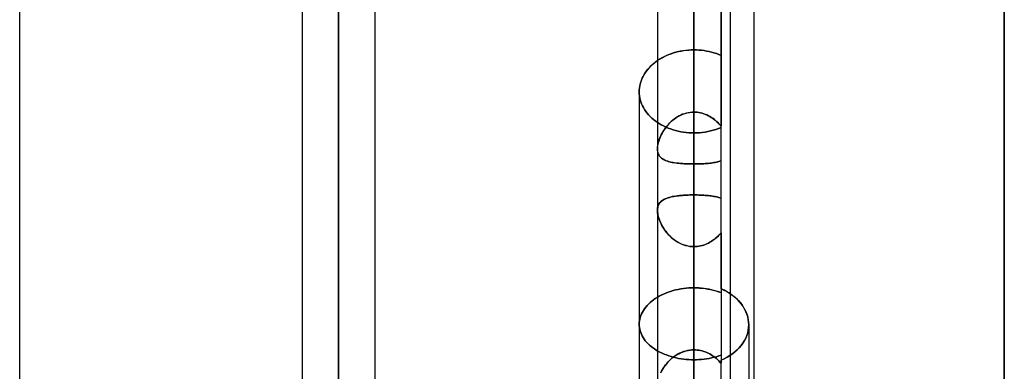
# Model space of a CAD drawing. Header units: millimetres. Extents: x -123 to 100, y -288 to 288.
# Tile 36 of 77: x -41 to -11, y -55 to -44. Entities that reach past the tile are written whole.
import ezdxf

# ---------------------------------------------------------------- set-up
doc = ezdxf.new("R2010")
doc.units = ezdxf.units.MM
doc.layers.add('MAIN-1', color=7, linetype='Continuous')
doc.layers.add('MAIN-2', color=7, linetype='Continuous')

msp = doc.modelspace()

# ---------------------------------------------------------------- linework, layer by layer
at = {"layer": 'MAIN-1'}
for p, q in [((-31.305, 0), (-31.305, -171.99)), ((-20.305, 0), (-20.305, -171.99)), ((-18.457, 0), (-18.457, -81.36)), ((-41.175, -163.11), (-41.175, 0)), ((-32.435, 0), (-32.435, -171.054)), ((-30.175, -170.929), (-30.175, 0)), ((-21.435, 0), (-21.435, -170.929)), ((-19.175, -170.929), (-19.175, 0)), ((-10.7, -71.19), (-10.7, 0)), ((-21.494, -45.692), (-21.551, -45.737)), ((-21.435, -45.649), (-21.494, -45.692)), ((-21.794, -45.998), (-21.833, -46.057)), ((-21.752, -45.942), (-21.794, -45.998)), ((-21.706, -45.887), (-21.752, -45.942)), ((-21.657, -45.835), (-21.706, -45.887)), ((-21.605, -45.785), (-21.657, -45.835)), ((-21.551, -45.737), (-21.605, -45.785)), ((-21.949, -46.302), (-21.968, -46.365)), ((-21.926, -46.239), (-21.949, -46.302)), ((-21.899, -46.177), (-21.926, -46.239)), ((-21.868, -46.116), (-21.899, -46.177)), ((-21.833, -46.057), (-21.868, -46.116)), ((-21.998, -46.553), (-22, -46.615)), ((-22, -46.615), (-22, -56.587)), ((-21.992, -46.491), (-21.998, -46.553)), ((-21.982, -46.428), (-21.992, -46.491)), ((-21.968, -46.365), (-21.982, -46.428)), ((-19.098, -52.922), (-19.175, -52.866)), ((-19.026, -52.981), (-19.098, -52.922)), ((-18.957, -53.045), (-19.026, -52.981)), ((-18.893, -53.114), (-18.957, -53.045)), ((-18.835, -53.185), (-18.893, -53.114)), ((-18.782, -53.26), (-18.835, -53.185)), ((-18.737, -53.337), (-18.782, -53.26)), ((-18.698, -53.417), (-18.737, -53.337)), ((-18.666, -53.497), (-18.698, -53.417)), ((-18.641, -53.579), (-18.666, -53.497)), ((-18.624, -53.661), (-18.641, -53.579)), ((-18.613, -53.742), (-18.624, -53.661)), ((-18.61, -53.822), (-18.613, -53.742)), ((-18.61, -53.822), (-18.61, -57.45))]:
    msp.add_line(p, q, dxfattribs=at)
at = {"layer": 'MAIN-2'}
for p, q in [((-31.305, 0), (-31.305, -170.293)), ((-31.305, 0), (-31.305, -63.49)), ((-31.305, 0), (-31.305, -64.969)), ((-20.305, 0), (-20.305, -57.802)), ((-20.305, 0), (-20.305, -55.262)), ((-20.305, 0), (-20.305, -56.951)), ((-20.305, 0), (-20.305, -48.847)), ((-20.305, 0), (-20.305, -47.242)), ((-19.468, 0), (-19.468, -47.676)), ((-31.305, -171.99), (-31.305, 0)), ((-31.305, -170.293), (-31.305, 0)), ((-31.305, -64.969), (-31.305, 0)), ((-31.305, -63.49), (-31.305, 0)), ((-20.305, -171.99), (-20.305, 0)), ((-20.305, -170.496), (-20.305, 0)), ((-20.305, -56.951), (-20.305, 0)), ((-20.305, -55.262), (-20.305, 0)), ((-20.305, -47.242), (-20.305, 0)), ((-20.305, -48.847), (-20.305, 0)), ((-19.468, -52.705), (-19.468, 0)), ((-10.7, 0), (-10.7, -71.19)), ((-20.908, -45.402), (-20.991, -45.428)), ((-20.935, -45.41), (-20.858, -45.388)), ((-20.823, -45.379), (-20.908, -45.402)), ((-20.858, -45.388), (-20.78, -45.369)), ((-20.737, -45.359), (-20.823, -45.379)), ((-20.78, -45.369), (-20.701, -45.352)), ((-20.651, -45.344), (-20.737, -45.359)), ((-20.701, -45.352), (-20.621, -45.339)), ((-20.564, -45.331), (-20.651, -45.344)), ((-20.621, -45.339), (-20.542, -45.329)), ((-20.477, -45.323), (-20.564, -45.331)), ((-20.542, -45.329), (-20.462, -45.322)), ((-20.39, -45.318), (-20.477, -45.323)), ((-20.462, -45.322), (-20.383, -45.317)), ((-20.305, -45.316), (-20.39, -45.318)), ((-20.383, -45.317), (-20.305, -45.316)), ((-20.228, -45.317), (-20.305, -45.316)), ((-20.305, -47.242), (-20.305, -45.316)), ((-20.305, -45.316), (-20.305, -47.242)), ((-20.305, -45.316), (-20.228, -45.317)), ((-20.151, -45.321), (-20.228, -45.317)), ((-20.228, -45.317), (-20.151, -45.321)), ((-20.073, -45.328), (-20.151, -45.321)), ((-20.151, -45.321), (-20.073, -45.328)), ((-19.994, -45.338), (-20.073, -45.328)), ((-20.073, -45.328), (-19.994, -45.338)), ((-19.916, -45.351), (-19.994, -45.338)), ((-19.994, -45.338), (-19.916, -45.351)), ((-19.838, -45.367), (-19.916, -45.351)), ((-19.916, -45.351), (-19.838, -45.367)), ((-19.762, -45.385), (-19.838, -45.367)), ((-19.838, -45.367), (-19.762, -45.385)), ((-19.686, -45.407), (-19.762, -45.385)), ((-19.762, -45.385), (-19.686, -45.407)), ((-19.611, -45.431), (-19.686, -45.407)), ((-19.686, -45.407), (-19.611, -45.431)), ((-21.531, -45.721), (-21.477, -45.679)), ((-21.477, -45.679), (-21.419, -45.638)), ((-21.369, -45.606), (-21.435, -45.649)), ((-21.419, -45.638), (-21.357, -45.599)), ((-21.299, -45.565), (-21.369, -45.606)), ((-21.357, -45.599), (-21.293, -45.562)), ((-21.227, -45.527), (-21.299, -45.565)), ((-21.293, -45.562), (-21.226, -45.526)), ((-21.151, -45.491), (-21.227, -45.527)), ((-21.226, -45.526), (-21.157, -45.493)), ((-21.157, -45.493), (-21.085, -45.463)), ((-21.072, -45.458), (-21.151, -45.491)), ((-21.085, -45.463), (-21.011, -45.435)), ((-20.991, -45.428), (-21.072, -45.458)), ((-21.011, -45.435), (-20.935, -45.41)), ((-19.538, -45.458), (-19.611, -45.431)), ((-19.611, -45.431), (-19.538, -45.458)), ((-19.468, -45.487), (-19.538, -45.458)), ((-19.538, -45.458), (-19.468, -45.487)), ((-21.811, -46.022), (-21.771, -45.967)), ((-21.771, -45.967), (-21.729, -45.914)), ((-21.729, -45.914), (-21.683, -45.862)), ((-21.683, -45.862), (-21.635, -45.813)), ((-21.635, -45.813), (-21.584, -45.766)), ((-21.584, -45.766), (-21.531, -45.721)), ((-21.97, -46.375), (-21.953, -46.315)), ((-21.953, -46.315), (-21.932, -46.254)), ((-21.932, -46.254), (-21.908, -46.195)), ((-21.908, -46.195), (-21.879, -46.136)), ((-21.879, -46.136), (-21.847, -46.078)), ((-21.847, -46.078), (-21.811, -46.022)), ((-22, -46.615), (-21.998, -46.556)), ((-21.998, -46.675), (-22, -46.615)), ((-22, -46.615), (-21.998, -46.675)), ((-21.998, -46.556), (-21.993, -46.496)), ((-21.993, -46.496), (-21.983, -46.436)), ((-21.983, -46.436), (-21.97, -46.375)), ((-21.992, -46.737), (-21.998, -46.675)), ((-21.998, -46.675), (-21.992, -46.737)), ((-21.982, -46.799), (-21.992, -46.737)), ((-21.992, -46.737), (-21.982, -46.799)), ((-21.968, -46.861), (-21.982, -46.799)), ((-21.982, -46.799), (-21.968, -46.861)), ((-21.95, -46.922), (-21.968, -46.861)), ((-21.968, -46.861), (-21.95, -46.922)), ((-21.928, -46.984), (-21.95, -46.922)), ((-21.95, -46.922), (-21.928, -46.984)), ((-21.902, -47.044), (-21.928, -46.984)), ((-21.928, -46.984), (-21.902, -47.044)), ((-21.871, -47.104), (-21.902, -47.044)), ((-21.902, -47.044), (-21.871, -47.104)), ((-21.837, -47.162), (-21.871, -47.104)), ((-21.871, -47.104), (-21.837, -47.162)), ((-21.799, -47.218), (-21.837, -47.162)), ((-21.837, -47.162), (-21.799, -47.218)), ((-21.757, -47.273), (-21.799, -47.218)), ((-21.799, -47.218), (-21.757, -47.273)), ((-21.712, -47.326), (-21.757, -47.273)), ((-21.757, -47.273), (-21.712, -47.326)), ((-21.664, -47.377), (-21.712, -47.326)), ((-21.712, -47.326), (-21.664, -47.377)), ((-21.613, -47.426), (-21.664, -47.377)), ((-21.664, -47.377), (-21.613, -47.426)), ((-21.56, -47.472), (-21.613, -47.426)), ((-21.613, -47.426), (-21.56, -47.472)), ((-21.504, -47.515), (-21.56, -47.472)), ((-21.56, -47.472), (-21.504, -47.515)), ((-21.446, -47.557), (-21.504, -47.515)), ((-21.504, -47.515), (-21.446, -47.557)), ((-21.05, -47.574), (-21, -47.527)), ((-21.006, -47.532), (-21.049, -47.573)), ((-20.962, -47.493), (-21.006, -47.532)), ((-21, -47.527), (-20.947, -47.482)), ((-20.915, -47.457), (-20.962, -47.493)), ((-20.947, -47.482), (-20.892, -47.44)), ((-20.866, -47.422), (-20.915, -47.457)), ((-20.892, -47.44), (-20.834, -47.401)), ((-20.816, -47.39), (-20.866, -47.422)), ((-20.834, -47.401), (-20.774, -47.366)), ((-20.764, -47.36), (-20.816, -47.39)), ((-20.774, -47.366), (-20.712, -47.334)), ((-20.711, -47.334), (-20.764, -47.36)), ((-20.712, -47.334), (-20.647, -47.307)), ((-20.656, -47.31), (-20.711, -47.334)), ((-20.599, -47.29), (-20.656, -47.31)), ((-20.647, -47.307), (-20.581, -47.284)), ((-20.542, -47.273), (-20.599, -47.29)), ((-20.581, -47.284), (-20.513, -47.266)), ((-20.484, -47.259), (-20.542, -47.273)), ((-20.513, -47.266), (-20.445, -47.253)), ((-20.425, -47.25), (-20.484, -47.259)), ((-20.445, -47.253), (-20.375, -47.245)), ((-20.365, -47.244), (-20.425, -47.25)), ((-20.375, -47.245), (-20.305, -47.242)), ((-20.305, -47.242), (-20.365, -47.244)), ((-20.305, -47.242), (-20.253, -47.243)), ((-20.253, -47.244), (-20.305, -47.242)), ((-20.253, -47.243), (-20.202, -47.248)), ((-20.202, -47.248), (-20.253, -47.244)), ((-20.202, -47.248), (-20.151, -47.255)), ((-20.151, -47.255), (-20.202, -47.248)), ((-20.151, -47.255), (-20.101, -47.265)), ((-20.1, -47.265), (-20.151, -47.255)), ((-20.101, -47.265), (-20.051, -47.277)), ((-20.05, -47.278), (-20.1, -47.265)), ((-20.051, -47.277), (-20.002, -47.293)), ((-20.001, -47.293), (-20.05, -47.278)), ((-20.002, -47.293), (-19.953, -47.311)), ((-19.952, -47.311), (-20.001, -47.293)), ((-19.953, -47.311), (-19.905, -47.331)), ((-19.905, -47.331), (-19.952, -47.311)), ((-19.905, -47.331), (-19.859, -47.353)), ((-19.858, -47.354), (-19.905, -47.331)), ((-19.859, -47.353), (-19.814, -47.378)), ((-19.813, -47.378), (-19.858, -47.354)), ((-19.814, -47.378), (-19.77, -47.405)), ((-19.769, -47.405), (-19.813, -47.378)), ((-19.77, -47.405), (-19.727, -47.433)), ((-19.726, -47.434), (-19.769, -47.405)), ((-19.727, -47.433), (-19.686, -47.463)), ((-19.685, -47.464), (-19.726, -47.434)), ((-19.686, -47.463), (-19.646, -47.495)), ((-19.645, -47.496), (-19.685, -47.464)), ((-19.646, -47.495), (-19.608, -47.529)), ((-19.607, -47.53), (-19.645, -47.496)), ((-19.608, -47.529), (-19.57, -47.564)), ((-19.57, -47.565), (-19.607, -47.53)), ((-21.384, -47.596), (-21.446, -47.557)), ((-21.446, -47.557), (-21.384, -47.596)), ((-21.319, -47.634), (-21.384, -47.596)), ((-21.384, -47.596), (-21.319, -47.634)), ((-21.251, -47.67), (-21.319, -47.634)), ((-21.319, -47.634), (-21.251, -47.67)), ((-21.29, -47.893), (-21.257, -47.838)), ((-21.233, -47.8), (-21.264, -47.849)), ((-21.257, -47.838), (-21.222, -47.783)), ((-21.181, -47.704), (-21.251, -47.67)), ((-21.251, -47.67), (-21.181, -47.704)), ((-21.201, -47.753), (-21.233, -47.8)), ((-21.222, -47.783), (-21.183, -47.729)), ((-21.166, -47.706), (-21.201, -47.753)), ((-21.183, -47.729), (-21.142, -47.676)), ((-21.107, -47.735), (-21.181, -47.704)), ((-21.181, -47.704), (-21.107, -47.735)), ((-21.129, -47.66), (-21.166, -47.706)), ((-21.142, -47.676), (-21.098, -47.624)), ((-21.09, -47.616), (-21.129, -47.66)), ((-21.032, -47.763), (-21.107, -47.735)), ((-21.107, -47.735), (-21.032, -47.763)), ((-21.098, -47.624), (-21.05, -47.574)), ((-21.049, -47.573), (-21.09, -47.616)), ((-20.954, -47.789), (-21.032, -47.763)), ((-21.032, -47.763), (-20.954, -47.789)), ((-20.875, -47.812), (-20.954, -47.789)), ((-20.954, -47.789), (-20.875, -47.812)), ((-20.795, -47.831), (-20.875, -47.812)), ((-20.875, -47.812), (-20.795, -47.831)), ((-20.713, -47.848), (-20.795, -47.831)), ((-20.795, -47.831), (-20.713, -47.848)), ((-19.963, -47.859), (-19.877, -47.844)), ((-19.877, -47.844), (-19.963, -47.859)), ((-19.877, -47.844), (-19.792, -47.826)), ((-19.792, -47.826), (-19.877, -47.844)), ((-19.792, -47.826), (-19.708, -47.804)), ((-19.708, -47.804), (-19.792, -47.826)), ((-19.708, -47.804), (-19.626, -47.779)), ((-19.626, -47.779), (-19.708, -47.804)), ((-19.626, -47.779), (-19.546, -47.751)), ((-19.546, -47.751), (-19.626, -47.779)), ((-19.57, -47.564), (-19.535, -47.6)), ((-19.534, -47.601), (-19.57, -47.565)), ((-19.546, -47.751), (-19.468, -47.72)), ((-19.468, -47.72), (-19.546, -47.751)), ((-19.535, -47.6), (-19.5, -47.638)), ((-19.5, -47.638), (-19.534, -47.601)), ((-19.5, -47.638), (-19.468, -47.676)), ((-19.468, -47.676), (-19.5, -47.638)), ((-21.397, -48.146), (-21.411, -48.195)), ((-21.405, -48.171), (-21.388, -48.116)), ((-21.381, -48.097), (-21.397, -48.146)), ((-21.388, -48.116), (-21.368, -48.061)), ((-21.363, -48.047), (-21.381, -48.097)), ((-21.368, -48.061), (-21.345, -48.005)), ((-21.341, -47.997), (-21.363, -48.047)), ((-21.345, -48.005), (-21.319, -47.949)), ((-21.318, -47.947), (-21.341, -47.997)), ((-21.319, -47.949), (-21.29, -47.893)), ((-21.292, -47.898), (-21.318, -47.947)), ((-21.264, -47.849), (-21.292, -47.898)), ((-20.631, -47.861), (-20.713, -47.848)), ((-20.713, -47.848), (-20.631, -47.861)), ((-20.549, -47.872), (-20.631, -47.861)), ((-20.631, -47.861), (-20.549, -47.872)), ((-20.467, -47.879), (-20.549, -47.872)), ((-20.549, -47.872), (-20.467, -47.879)), ((-20.386, -47.883), (-20.467, -47.879)), ((-20.467, -47.879), (-20.386, -47.883)), ((-20.305, -47.885), (-20.386, -47.883)), ((-20.386, -47.883), (-20.305, -47.885)), ((-20.305, -47.885), (-20.221, -47.883)), ((-20.221, -47.883), (-20.305, -47.885)), ((-20.305, -47.885), (-20.305, -49.805)), ((-20.305, -49.805), (-20.305, -47.885)), ((-20.221, -47.883), (-20.135, -47.878)), ((-20.135, -47.878), (-20.221, -47.883)), ((-20.135, -47.878), (-20.049, -47.87)), ((-20.049, -47.87), (-20.135, -47.878)), ((-20.049, -47.87), (-19.963, -47.859)), ((-19.963, -47.859), (-20.049, -47.87)), ((-21.435, -48.377), (-21.433, -48.328)), ((-21.434, -48.334), (-21.435, -48.377)), ((-21.433, -48.423), (-21.435, -48.377)), ((-21.435, -48.377), (-21.433, -48.418)), ((-21.429, -48.289), (-21.434, -48.334)), ((-21.433, -48.328), (-21.427, -48.278)), ((-21.433, -48.418), (-21.429, -48.457)), ((-21.427, -48.466), (-21.433, -48.423)), ((-21.421, -48.243), (-21.429, -48.289)), ((-21.427, -48.278), (-21.418, -48.225)), ((-21.411, -48.195), (-21.421, -48.243)), ((-21.418, -48.225), (-21.405, -48.171)), ((-21.429, -48.457), (-21.421, -48.494)), ((-21.417, -48.507), (-21.427, -48.466)), ((-21.421, -48.494), (-21.41, -48.529)), ((-21.403, -48.545), (-21.417, -48.507)), ((-21.41, -48.529), (-21.395, -48.56)), ((-21.385, -48.579), (-21.403, -48.545)), ((-21.395, -48.56), (-21.378, -48.59)), ((-21.364, -48.611), (-21.385, -48.579)), ((-21.378, -48.59), (-21.358, -48.617)), ((-21.339, -48.639), (-21.364, -48.611)), ((-21.358, -48.617), (-21.336, -48.642)), ((-21.31, -48.665), (-21.339, -48.639)), ((-21.336, -48.642), (-21.31, -48.665)), ((-21.279, -48.688), (-21.31, -48.665)), ((-21.31, -48.665), (-21.282, -48.686)), ((-21.282, -48.686), (-21.252, -48.705)), ((-21.243, -48.709), (-21.279, -48.688)), ((-21.252, -48.705), (-21.219, -48.722)), ((-21.205, -48.729), (-21.243, -48.709)), ((-21.219, -48.722), (-21.184, -48.738)), ((-21.163, -48.746), (-21.205, -48.729)), ((-21.184, -48.738), (-21.146, -48.752)), ((-21.118, -48.762), (-21.163, -48.746)), ((-21.146, -48.752), (-21.106, -48.765)), ((-19.468, -48.753), (-19.501, -48.764)), ((-19.5, -48.764), (-19.468, -48.753)), ((-21.069, -48.776), (-21.118, -48.762)), ((-21.106, -48.765), (-21.065, -48.777)), ((-21.017, -48.788), (-21.069, -48.776)), ((-21.065, -48.777), (-21.021, -48.787)), ((-21.021, -48.787), (-20.975, -48.797)), ((-20.963, -48.799), (-21.017, -48.788)), ((-20.975, -48.797), (-20.927, -48.805)), ((-20.906, -48.809), (-20.963, -48.799)), ((-20.927, -48.805), (-20.877, -48.813)), ((-20.846, -48.817), (-20.906, -48.809)), ((-20.877, -48.813), (-20.826, -48.82)), ((-20.784, -48.824), (-20.846, -48.817)), ((-20.826, -48.82), (-20.772, -48.825)), ((-20.72, -48.83), (-20.784, -48.824)), ((-20.772, -48.825), (-20.718, -48.831)), ((-20.654, -48.835), (-20.72, -48.83)), ((-20.718, -48.831), (-20.662, -48.835)), ((-20.662, -48.835), (-20.604, -48.839)), ((-20.586, -48.84), (-20.654, -48.835)), ((-20.604, -48.839), (-20.546, -48.841)), ((-20.517, -48.843), (-20.586, -48.84)), ((-20.546, -48.841), (-20.486, -48.844)), ((-20.447, -48.845), (-20.517, -48.843)), ((-20.486, -48.844), (-20.426, -48.845)), ((-20.376, -48.846), (-20.447, -48.845)), ((-20.426, -48.845), (-20.366, -48.846)), ((-20.305, -48.847), (-20.376, -48.846)), ((-20.366, -48.846), (-20.305, -48.847)), ((-20.254, -48.846), (-20.305, -48.847)), ((-20.305, -48.847), (-20.254, -48.846)), ((-20.305, -55.262), (-20.305, -48.847)), ((-20.305, -48.847), (-20.305, -55.262)), ((-20.203, -48.846), (-20.254, -48.846)), ((-20.254, -48.846), (-20.203, -48.846)), ((-20.153, -48.845), (-20.203, -48.846)), ((-20.203, -48.846), (-20.153, -48.845)), ((-20.103, -48.843), (-20.153, -48.845)), ((-20.153, -48.845), (-20.103, -48.843)), ((-20.053, -48.841), (-20.103, -48.843)), ((-20.103, -48.843), (-20.054, -48.841)), ((-20.054, -48.841), (-20.005, -48.839)), ((-20.005, -48.838), (-20.053, -48.841)), ((-19.956, -48.835), (-20.005, -48.838)), ((-20.005, -48.839), (-19.957, -48.835)), ((-19.957, -48.835), (-19.91, -48.832)), ((-19.909, -48.832), (-19.956, -48.835)), ((-19.91, -48.832), (-19.863, -48.828)), ((-19.863, -48.828), (-19.909, -48.832)), ((-19.818, -48.823), (-19.863, -48.828)), ((-19.863, -48.828), (-19.818, -48.823)), ((-19.773, -48.818), (-19.818, -48.823)), ((-19.818, -48.823), (-19.774, -48.818)), ((-19.774, -48.818), (-19.731, -48.813)), ((-19.731, -48.813), (-19.773, -48.818)), ((-19.689, -48.806), (-19.731, -48.813)), ((-19.731, -48.813), (-19.689, -48.806)), ((-19.648, -48.799), (-19.689, -48.806)), ((-19.689, -48.806), (-19.648, -48.799)), ((-19.609, -48.792), (-19.648, -48.799)), ((-19.648, -48.799), (-19.609, -48.792)), ((-19.572, -48.783), (-19.609, -48.792)), ((-19.609, -48.792), (-19.571, -48.783)), ((-19.536, -48.774), (-19.572, -48.783)), ((-19.571, -48.783), (-19.535, -48.774)), ((-19.501, -48.764), (-19.536, -48.774)), ((-19.535, -48.774), (-19.5, -48.764)), ((-21.311, -49.995), (-21.283, -49.974)), ((-21.268, -49.963), (-21.298, -49.985)), ((-21.283, -49.974), (-21.253, -49.954)), ((-21.234, -49.944), (-21.268, -49.963)), ((-21.253, -49.954), (-21.22, -49.936)), ((-21.198, -49.926), (-21.234, -49.944)), ((-21.22, -49.936), (-21.185, -49.92)), ((-21.159, -49.91), (-21.198, -49.926)), ((-21.185, -49.92), (-21.147, -49.905)), ((-21.117, -49.895), (-21.159, -49.91)), ((-21.147, -49.905), (-21.108, -49.892)), ((-21.072, -49.881), (-21.117, -49.895)), ((-21.108, -49.892), (-21.066, -49.88)), ((-21.025, -49.869), (-21.072, -49.881)), ((-21.066, -49.88), (-21.022, -49.868)), ((-20.975, -49.858), (-21.025, -49.869)), ((-21.022, -49.868), (-20.976, -49.858)), ((-20.976, -49.858), (-20.929, -49.849)), ((-20.922, -49.848), (-20.975, -49.858)), ((-20.929, -49.849), (-20.879, -49.841)), ((-20.868, -49.84), (-20.922, -49.848)), ((-20.879, -49.841), (-20.827, -49.834)), ((-20.811, -49.832), (-20.868, -49.84)), ((-20.827, -49.834), (-20.774, -49.828)), ((-20.752, -49.825), (-20.811, -49.832)), ((-20.774, -49.828), (-20.719, -49.822)), ((-20.692, -49.82), (-20.752, -49.825)), ((-20.719, -49.822), (-20.663, -49.817)), ((-20.63, -49.815), (-20.692, -49.82)), ((-20.663, -49.817), (-20.605, -49.813)), ((-20.566, -49.811), (-20.63, -49.815)), ((-20.605, -49.813), (-20.547, -49.81)), ((-20.502, -49.808), (-20.566, -49.811)), ((-20.547, -49.81), (-20.487, -49.808)), ((-20.437, -49.806), (-20.502, -49.808)), ((-20.487, -49.808), (-20.427, -49.806)), ((-20.371, -49.805), (-20.437, -49.806)), ((-20.427, -49.806), (-20.366, -49.805)), ((-20.305, -49.805), (-20.371, -49.805)), ((-20.366, -49.805), (-20.305, -49.805)), ((-20.305, -54.599), (-20.305, -49.805)), ((-20.254, -49.805), (-20.305, -49.805)), ((-20.305, -49.805), (-20.254, -49.805)), ((-20.305, -49.805), (-20.305, -54.599)), ((-20.203, -49.805), (-20.254, -49.805)), ((-20.254, -49.805), (-20.203, -49.805)), ((-20.152, -49.807), (-20.203, -49.805)), ((-20.203, -49.805), (-20.153, -49.807)), ((-20.153, -49.807), (-20.103, -49.808)), ((-20.102, -49.808), (-20.152, -49.807)), ((-20.103, -49.808), (-20.054, -49.811)), ((-20.053, -49.811), (-20.102, -49.808)), ((-20.054, -49.811), (-20.005, -49.813)), ((-20.004, -49.813), (-20.053, -49.811)), ((-20.005, -49.813), (-19.956, -49.817)), ((-19.956, -49.817), (-20.004, -49.813)), ((-19.909, -49.821), (-19.956, -49.817)), ((-19.956, -49.817), (-19.909, -49.821)), ((-19.862, -49.825), (-19.909, -49.821)), ((-19.909, -49.821), (-19.863, -49.825)), ((-19.863, -49.825), (-19.817, -49.83)), ((-19.817, -49.83), (-19.862, -49.825)), ((-19.773, -49.835), (-19.817, -49.83)), ((-19.817, -49.83), (-19.773, -49.835)), ((-19.73, -49.841), (-19.773, -49.835)), ((-19.773, -49.835), (-19.73, -49.841)), ((-19.688, -49.848), (-19.73, -49.841)), ((-19.73, -49.841), (-19.688, -49.848)), ((-19.648, -49.855), (-19.688, -49.848)), ((-19.688, -49.848), (-19.648, -49.856)), ((-19.609, -49.864), (-19.648, -49.855)), ((-19.648, -49.856), (-19.609, -49.864)), ((-19.571, -49.872), (-19.609, -49.864)), ((-19.609, -49.864), (-19.571, -49.872)), ((-19.535, -49.882), (-19.571, -49.872)), ((-19.571, -49.872), (-19.535, -49.882)), ((-19.501, -49.892), (-19.535, -49.882)), ((-19.535, -49.882), (-19.5, -49.892)), ((-19.468, -49.903), (-19.501, -49.892)), ((-19.5, -49.892), (-19.468, -49.903)), ((-21.433, -50.241), (-21.435, -50.285)), ((-21.435, -50.285), (-21.433, -50.243)), ((-21.428, -50.2), (-21.433, -50.241)), ((-21.433, -50.243), (-21.429, -50.204)), ((-21.429, -50.204), (-21.421, -50.167)), ((-21.419, -50.161), (-21.428, -50.2)), ((-21.421, -50.167), (-21.41, -50.132)), ((-21.407, -50.125), (-21.419, -50.161)), ((-21.41, -50.132), (-21.396, -50.1)), ((-21.391, -50.092), (-21.407, -50.125)), ((-21.396, -50.1), (-21.379, -50.071)), ((-21.372, -50.062), (-21.391, -50.092)), ((-21.379, -50.071), (-21.359, -50.043)), ((-21.351, -50.034), (-21.372, -50.062)), ((-21.359, -50.043), (-21.336, -50.018)), ((-21.326, -50.008), (-21.351, -50.034)), ((-21.336, -50.018), (-21.311, -49.995)), ((-21.298, -49.985), (-21.326, -50.008)), ((-21.435, -50.285), (-21.433, -50.329)), ((-21.434, -50.326), (-21.435, -50.285)), ((-21.429, -50.37), (-21.434, -50.326)), ((-21.433, -50.329), (-21.428, -50.375)), ((-21.422, -50.415), (-21.429, -50.37)), ((-21.428, -50.375), (-21.42, -50.423)), ((-21.412, -50.462), (-21.422, -50.415)), ((-21.42, -50.423), (-21.409, -50.472)), ((-21.399, -50.509), (-21.412, -50.462)), ((-21.409, -50.472), (-21.395, -50.523)), ((-21.383, -50.557), (-21.399, -50.509)), ((-21.395, -50.523), (-21.377, -50.574)), ((-21.365, -50.606), (-21.383, -50.557)), ((-21.377, -50.574), (-21.357, -50.625)), ((-21.345, -50.654), (-21.365, -50.606)), ((-21.357, -50.625), (-21.334, -50.676)), ((-21.322, -50.702), (-21.345, -50.654)), ((-21.334, -50.676), (-21.309, -50.728)), ((-21.297, -50.751), (-21.322, -50.702)), ((-21.309, -50.728), (-21.281, -50.779)), ((-21.269, -50.798), (-21.297, -50.751)), ((-21.281, -50.779), (-21.25, -50.83)), ((-21.24, -50.846), (-21.269, -50.798)), ((-21.25, -50.83), (-21.216, -50.881)), ((-21.208, -50.893), (-21.24, -50.846)), ((-21.216, -50.881), (-21.18, -50.93)), ((-21.174, -50.939), (-21.208, -50.893)), ((-21.18, -50.93), (-21.141, -50.979)), ((-21.137, -50.984), (-21.174, -50.939)), ((-21.141, -50.979), (-21.1, -51.027)), ((-21.098, -51.028), (-21.137, -50.984)), ((-21.1, -51.027), (-21.056, -51.073)), ((-21.057, -51.071), (-21.098, -51.028)), ((-21.014, -51.112), (-21.057, -51.071)), ((-21.056, -51.073), (-21.009, -51.117)), ((-20.969, -51.152), (-21.014, -51.112)), ((-21.009, -51.117), (-20.961, -51.158)), ((-20.921, -51.189), (-20.969, -51.152)), ((-20.961, -51.158), (-20.91, -51.198)), ((-20.872, -51.224), (-20.921, -51.189)), ((-20.91, -51.198), (-20.857, -51.234)), ((-19.728, -51.217), (-19.686, -51.187)), ((-19.685, -51.187), (-19.727, -51.216)), ((-19.686, -51.187), (-19.646, -51.156)), ((-19.645, -51.155), (-19.685, -51.187)), ((-19.646, -51.156), (-19.607, -51.122)), ((-19.607, -51.122), (-19.645, -51.155)), ((-19.607, -51.122), (-19.57, -51.088)), ((-19.57, -51.088), (-19.607, -51.122)), ((-19.57, -51.088), (-19.534, -51.052)), ((-19.534, -51.052), (-19.57, -51.088)), ((-19.534, -51.052), (-19.5, -51.015)), ((-19.5, -51.015), (-19.534, -51.052)), ((-19.5, -51.015), (-19.468, -50.978)), ((-19.468, -50.978), (-19.5, -51.015)), ((-19.468, -50.978), (-19.468, -54.92)), ((-20.821, -51.256), (-20.872, -51.224)), ((-20.857, -51.234), (-20.802, -51.268)), ((-20.769, -51.286), (-20.821, -51.256)), ((-20.802, -51.268), (-20.745, -51.298)), ((-20.715, -51.313), (-20.769, -51.286)), ((-20.745, -51.298), (-20.686, -51.326)), ((-20.659, -51.336), (-20.715, -51.313)), ((-20.686, -51.326), (-20.625, -51.349)), ((-20.602, -51.357), (-20.659, -51.336)), ((-20.625, -51.349), (-20.563, -51.369)), ((-20.544, -51.374), (-20.602, -51.357)), ((-20.563, -51.369), (-20.499, -51.384)), ((-20.485, -51.387), (-20.544, -51.374)), ((-20.499, -51.384), (-20.435, -51.395)), ((-20.426, -51.396), (-20.485, -51.387)), ((-20.435, -51.395), (-20.37, -51.402)), ((-20.366, -51.402), (-20.426, -51.396)), ((-20.37, -51.402), (-20.305, -51.404)), ((-20.305, -51.404), (-20.366, -51.402)), ((-20.305, -51.404), (-20.254, -51.403)), ((-20.253, -51.403), (-20.305, -51.404)), ((-20.305, -51.404), (-20.305, -56.198)), ((-20.305, -56.198), (-20.305, -51.404)), ((-20.305, -51.404), (-20.305, -57.802)), ((-20.305, -57.802), (-20.305, -51.404)), ((-20.254, -51.403), (-20.202, -51.399)), ((-20.202, -51.399), (-20.253, -51.403)), ((-20.202, -51.399), (-20.152, -51.392)), ((-20.151, -51.392), (-20.202, -51.399)), ((-20.152, -51.392), (-20.101, -51.382)), ((-20.1, -51.382), (-20.151, -51.392)), ((-20.101, -51.382), (-20.052, -51.37)), ((-20.05, -51.369), (-20.1, -51.382)), ((-20.052, -51.37), (-20.003, -51.355)), ((-20.001, -51.354), (-20.05, -51.369)), ((-20.003, -51.355), (-19.954, -51.338)), ((-19.952, -51.337), (-20.001, -51.354)), ((-19.954, -51.338), (-19.907, -51.318)), ((-19.905, -51.317), (-19.952, -51.337)), ((-19.907, -51.318), (-19.86, -51.296)), ((-19.858, -51.295), (-19.905, -51.317)), ((-19.86, -51.296), (-19.815, -51.271)), ((-19.813, -51.271), (-19.858, -51.295)), ((-19.815, -51.271), (-19.771, -51.245)), ((-19.769, -51.244), (-19.813, -51.271)), ((-19.771, -51.245), (-19.728, -51.217)), ((-19.727, -51.216), (-19.769, -51.244)), ((-20.795, -52.728), (-20.713, -52.713)), ((-20.713, -52.713), (-20.795, -52.728)), ((-20.713, -52.713), (-20.631, -52.7)), ((-20.631, -52.7), (-20.713, -52.713)), ((-20.631, -52.7), (-20.549, -52.691)), ((-20.549, -52.691), (-20.631, -52.7)), ((-20.549, -52.691), (-20.467, -52.684)), ((-20.467, -52.684), (-20.549, -52.691)), ((-20.467, -52.684), (-20.386, -52.68)), ((-20.386, -52.68), (-20.467, -52.684)), ((-20.386, -52.68), (-20.305, -52.679)), ((-20.305, -52.679), (-20.386, -52.68)), ((-20.228, -52.68), (-20.305, -52.679)), ((-20.305, -54.599), (-20.305, -52.679)), ((-20.305, -52.679), (-20.305, -54.599)), ((-20.305, -52.679), (-20.221, -52.68)), ((-20.151, -52.684), (-20.228, -52.68)), ((-20.221, -52.68), (-20.135, -52.685)), ((-20.073, -52.69), (-20.151, -52.684)), ((-20.135, -52.685), (-20.049, -52.692)), ((-19.994, -52.698), (-20.073, -52.69)), ((-20.049, -52.692), (-19.963, -52.702)), ((-19.916, -52.709), (-19.994, -52.698)), ((-19.963, -52.702), (-19.877, -52.716)), ((-19.839, -52.723), (-19.916, -52.709)), ((-19.877, -52.716), (-19.792, -52.732)), ((-19.468, -52.705), (-19.468, -55.011)), ((-19.415, -52.729), (-19.468, -52.705)), ((-19.468, -52.705), (-19.377, -52.748)), ((-21.56, -53.051), (-21.504, -53.012)), ((-21.504, -53.012), (-21.56, -53.051)), ((-21.504, -53.012), (-21.446, -52.975)), ((-21.446, -52.975), (-21.504, -53.012)), ((-21.446, -52.975), (-21.384, -52.939)), ((-21.384, -52.939), (-21.446, -52.975)), ((-21.384, -52.939), (-21.319, -52.905)), ((-21.319, -52.905), (-21.384, -52.939)), ((-21.319, -52.905), (-21.251, -52.873)), ((-21.251, -52.873), (-21.319, -52.905)), ((-21.251, -52.873), (-21.181, -52.843)), ((-21.181, -52.843), (-21.251, -52.873)), ((-21.181, -52.843), (-21.107, -52.815)), ((-21.107, -52.815), (-21.181, -52.843)), ((-21.107, -52.815), (-21.032, -52.789)), ((-21.032, -52.789), (-21.107, -52.815)), ((-21.032, -52.789), (-20.954, -52.766)), ((-20.954, -52.766), (-21.032, -52.789)), ((-20.954, -52.766), (-20.875, -52.745)), ((-20.875, -52.745), (-20.954, -52.766)), ((-20.875, -52.745), (-20.795, -52.728)), ((-20.795, -52.728), (-20.875, -52.745)), ((-19.762, -52.739), (-19.839, -52.723)), ((-19.792, -52.732), (-19.708, -52.752)), ((-19.686, -52.758), (-19.762, -52.739)), ((-19.708, -52.752), (-19.626, -52.774)), ((-19.611, -52.779), (-19.686, -52.758)), ((-19.626, -52.774), (-19.546, -52.8)), ((-19.538, -52.802), (-19.611, -52.779)), ((-19.546, -52.8), (-19.468, -52.828)), ((-19.468, -52.828), (-19.538, -52.802)), ((-19.364, -52.754), (-19.415, -52.729)), ((-19.377, -52.748), (-19.29, -52.794)), ((-19.314, -52.78), (-19.364, -52.754)), ((-19.266, -52.808), (-19.314, -52.78)), ((-19.29, -52.794), (-19.208, -52.844)), ((-19.22, -52.836), (-19.266, -52.808)), ((-19.175, -52.866), (-19.22, -52.836)), ((-19.208, -52.844), (-19.132, -52.896)), ((-19.132, -52.896), (-19.061, -52.951)), ((-19.061, -52.951), (-18.993, -53.01)), ((-18.993, -53.01), (-18.929, -53.074)), ((-21.871, -53.379), (-21.837, -53.327)), ((-21.837, -53.327), (-21.871, -53.379)), ((-21.837, -53.327), (-21.799, -53.277)), ((-21.799, -53.277), (-21.837, -53.327)), ((-21.799, -53.277), (-21.757, -53.228)), ((-21.757, -53.228), (-21.799, -53.277)), ((-21.757, -53.228), (-21.712, -53.181)), ((-21.712, -53.181), (-21.757, -53.228)), ((-21.712, -53.181), (-21.664, -53.136)), ((-21.664, -53.136), (-21.712, -53.181)), ((-21.664, -53.136), (-21.613, -53.093)), ((-21.613, -53.093), (-21.664, -53.136)), ((-21.613, -53.093), (-21.56, -53.051)), ((-21.56, -53.051), (-21.613, -53.093)), ((-18.929, -53.074), (-18.87, -53.14)), ((-18.87, -53.14), (-18.816, -53.21)), ((-18.816, -53.21), (-18.768, -53.283)), ((-18.768, -53.283), (-18.726, -53.357)), ((-21.982, -53.646), (-21.968, -53.592)), ((-21.968, -53.592), (-21.982, -53.646)), ((-21.968, -53.592), (-21.95, -53.538)), ((-21.95, -53.538), (-21.968, -53.592)), ((-21.95, -53.538), (-21.928, -53.484)), ((-21.928, -53.484), (-21.95, -53.538)), ((-21.928, -53.484), (-21.902, -53.431)), ((-21.902, -53.431), (-21.928, -53.484)), ((-21.902, -53.431), (-21.871, -53.379)), ((-21.871, -53.379), (-21.902, -53.431)), ((-18.726, -53.357), (-18.69, -53.434)), ((-18.69, -53.434), (-18.661, -53.511)), ((-18.661, -53.511), (-18.638, -53.589)), ((-18.638, -53.589), (-18.623, -53.668)), ((-22, -53.806), (-21.998, -53.753)), ((-21.998, -53.753), (-22, -53.806)), ((-21.998, -53.857), (-22, -53.806)), ((-22, -53.806), (-21.998, -53.857)), ((-21.998, -53.753), (-21.992, -53.7)), ((-21.992, -53.7), (-21.998, -53.753)), ((-21.993, -53.909), (-21.998, -53.857)), ((-21.998, -53.857), (-21.993, -53.909)), ((-21.983, -53.961), (-21.993, -53.909)), ((-21.993, -53.909), (-21.983, -53.961)), ((-21.992, -53.7), (-21.982, -53.646)), ((-21.982, -53.646), (-21.992, -53.7)), ((-18.624, -53.986), (-18.613, -53.903)), ((-18.613, -53.903), (-18.624, -53.986)), ((-18.623, -53.668), (-18.613, -53.745)), ((-18.613, -53.745), (-18.61, -53.822)), ((-18.613, -53.903), (-18.61, -53.822)), ((-18.61, -53.822), (-18.613, -53.903)), ((-21.97, -54.013), (-21.983, -53.961)), ((-21.983, -53.961), (-21.97, -54.013)), ((-21.953, -54.065), (-21.97, -54.013)), ((-21.97, -54.013), (-21.953, -54.065)), ((-21.932, -54.116), (-21.953, -54.065)), ((-21.953, -54.065), (-21.932, -54.116)), ((-21.908, -54.167), (-21.932, -54.116)), ((-21.932, -54.116), (-21.908, -54.167)), ((-21.879, -54.217), (-21.908, -54.167)), ((-21.908, -54.167), (-21.879, -54.217)), ((-21.847, -54.266), (-21.879, -54.217)), ((-21.879, -54.217), (-21.847, -54.266)), ((-18.741, -54.311), (-18.701, -54.232)), ((-18.701, -54.232), (-18.741, -54.311)), ((-18.701, -54.232), (-18.668, -54.151)), ((-18.668, -54.151), (-18.701, -54.232)), ((-18.668, -54.151), (-18.642, -54.068)), ((-18.642, -54.068), (-18.668, -54.151)), ((-18.642, -54.068), (-18.624, -53.986)), ((-18.624, -53.986), (-18.642, -54.068)), ((-21.811, -54.314), (-21.847, -54.266)), ((-21.847, -54.266), (-21.811, -54.314)), ((-21.771, -54.36), (-21.811, -54.314)), ((-21.811, -54.314), (-21.771, -54.36)), ((-21.729, -54.405), (-21.771, -54.36)), ((-21.771, -54.36), (-21.729, -54.405)), ((-21.683, -54.449), (-21.729, -54.405)), ((-21.729, -54.405), (-21.683, -54.449)), ((-21.635, -54.49), (-21.683, -54.449)), ((-21.683, -54.449), (-21.635, -54.49)), ((-21.584, -54.53), (-21.635, -54.49)), ((-21.635, -54.49), (-21.584, -54.53)), ((-21.531, -54.567), (-21.584, -54.53)), ((-21.584, -54.53), (-21.531, -54.567)), ((-18.969, -54.601), (-18.903, -54.534)), ((-18.903, -54.534), (-18.969, -54.601)), ((-18.903, -54.534), (-18.843, -54.463)), ((-18.843, -54.463), (-18.903, -54.534)), ((-18.843, -54.463), (-18.789, -54.389)), ((-18.789, -54.389), (-18.843, -54.463)), ((-18.789, -54.389), (-18.741, -54.311)), ((-18.741, -54.311), (-18.789, -54.389)), ((-21.477, -54.603), (-21.531, -54.567)), ((-21.531, -54.567), (-21.477, -54.603)), ((-21.419, -54.637), (-21.477, -54.603)), ((-21.477, -54.603), (-21.419, -54.637)), ((-21.357, -54.669), (-21.419, -54.637)), ((-21.419, -54.637), (-21.357, -54.669)), ((-21.293, -54.701), (-21.357, -54.669)), ((-21.357, -54.669), (-21.293, -54.701)), ((-21.226, -54.73), (-21.293, -54.701)), ((-21.293, -54.701), (-21.226, -54.73)), ((-21.157, -54.757), (-21.226, -54.73)), ((-21.226, -54.73), (-21.157, -54.757)), ((-21.085, -54.783), (-21.157, -54.757)), ((-21.157, -54.757), (-21.085, -54.783)), ((-21.011, -54.806), (-21.085, -54.783)), ((-21.085, -54.783), (-21.011, -54.806)), ((-20.975, -54.847), (-21.025, -54.89)), ((-21.022, -54.888), (-20.976, -54.849)), ((-20.935, -54.826), (-21.011, -54.806)), ((-21.011, -54.806), (-20.935, -54.826)), ((-20.976, -54.849), (-20.929, -54.812)), ((-20.922, -54.807), (-20.975, -54.847)), ((-20.858, -54.845), (-20.935, -54.826)), ((-20.935, -54.826), (-20.858, -54.845)), ((-20.929, -54.812), (-20.879, -54.777)), ((-20.868, -54.77), (-20.922, -54.807)), ((-20.879, -54.777), (-20.827, -54.745)), ((-20.811, -54.735), (-20.868, -54.77)), ((-20.78, -54.861), (-20.858, -54.845)), ((-20.858, -54.845), (-20.78, -54.861)), ((-20.827, -54.745), (-20.774, -54.716)), ((-20.752, -54.705), (-20.811, -54.735)), ((-20.774, -54.716), (-20.719, -54.689)), ((-20.692, -54.677), (-20.752, -54.705)), ((-20.719, -54.689), (-20.663, -54.666)), ((-20.63, -54.654), (-20.692, -54.677)), ((-20.663, -54.666), (-20.605, -54.646)), ((-20.566, -54.634), (-20.63, -54.654)), ((-20.605, -54.646), (-20.547, -54.629)), ((-20.502, -54.619), (-20.566, -54.634)), ((-20.547, -54.629), (-20.487, -54.616)), ((-20.437, -54.608), (-20.502, -54.619)), ((-20.487, -54.616), (-20.427, -54.606)), ((-20.371, -54.601), (-20.437, -54.608)), ((-20.427, -54.606), (-20.366, -54.601)), ((-20.305, -54.599), (-20.371, -54.601)), ((-20.366, -54.601), (-20.305, -54.599)), ((-20.305, -54.599), (-20.254, -54.6)), ((-20.254, -54.6), (-20.305, -54.599)), ((-20.254, -54.6), (-20.203, -54.604)), ((-20.203, -54.604), (-20.254, -54.6)), ((-20.203, -54.604), (-20.153, -54.611)), ((-20.152, -54.611), (-20.203, -54.604)), ((-20.153, -54.611), (-20.103, -54.62)), ((-20.102, -54.62), (-20.152, -54.611)), ((-20.103, -54.62), (-20.054, -54.631)), ((-20.053, -54.632), (-20.102, -54.62)), ((-20.054, -54.631), (-20.005, -54.645)), ((-20.004, -54.646), (-20.053, -54.632)), ((-20.005, -54.645), (-19.956, -54.662)), ((-19.956, -54.662), (-20.004, -54.646)), ((-19.956, -54.662), (-19.909, -54.681)), ((-19.909, -54.681), (-19.956, -54.662)), ((-19.909, -54.681), (-19.863, -54.702)), ((-19.862, -54.702), (-19.909, -54.681)), ((-19.863, -54.702), (-19.817, -54.725)), ((-19.817, -54.726), (-19.862, -54.702)), ((-19.838, -54.862), (-19.762, -54.847)), ((-19.762, -54.847), (-19.838, -54.862)), ((-19.817, -54.725), (-19.773, -54.751)), ((-19.773, -54.751), (-19.817, -54.726)), ((-19.773, -54.751), (-19.73, -54.778)), ((-19.73, -54.778), (-19.773, -54.751)), ((-19.762, -54.847), (-19.686, -54.829)), ((-19.686, -54.829), (-19.762, -54.847)), ((-19.73, -54.778), (-19.688, -54.807)), ((-19.688, -54.807), (-19.73, -54.778)), ((-19.688, -54.807), (-19.648, -54.837)), ((-19.648, -54.837), (-19.688, -54.807)), ((-19.686, -54.829), (-19.611, -54.809)), ((-19.611, -54.809), (-19.686, -54.829)), ((-19.648, -54.837), (-19.609, -54.87)), ((-19.609, -54.869), (-19.648, -54.837)), ((-19.611, -54.809), (-19.538, -54.787)), ((-19.538, -54.787), (-19.611, -54.809)), ((-19.538, -54.787), (-19.468, -54.762)), ((-19.468, -54.763), (-19.538, -54.787)), ((-19.371, -54.876), (-19.28, -54.828)), ((-19.28, -54.828), (-19.371, -54.876)), ((-19.28, -54.828), (-19.194, -54.777)), ((-19.194, -54.777), (-19.28, -54.828)), ((-19.194, -54.777), (-19.114, -54.722)), ((-19.114, -54.722), (-19.194, -54.777)), ((-19.114, -54.722), (-19.039, -54.664)), ((-19.039, -54.664), (-19.114, -54.722)), ((-19.039, -54.664), (-18.969, -54.601)), ((-18.969, -54.601), (-19.039, -54.664)), ((-21.283, -55.207), (-21.253, -55.158)), ((-21.234, -55.13), (-21.268, -55.182)), ((-21.253, -55.158), (-21.22, -55.11)), ((-21.198, -55.08), (-21.234, -55.13)), ((-21.22, -55.11), (-21.185, -55.063)), ((-21.159, -55.03), (-21.198, -55.08)), ((-21.185, -55.063), (-21.147, -55.017)), ((-21.117, -54.982), (-21.159, -55.03)), ((-21.147, -55.017), (-21.108, -54.972)), ((-21.072, -54.935), (-21.117, -54.982)), ((-21.108, -54.972), (-21.066, -54.929)), ((-21.025, -54.89), (-21.072, -54.935)), ((-21.066, -54.929), (-21.022, -54.888)), ((-20.701, -54.874), (-20.78, -54.861)), ((-20.78, -54.861), (-20.701, -54.874)), ((-20.621, -54.885), (-20.701, -54.874)), ((-20.701, -54.874), (-20.621, -54.885)), ((-20.542, -54.894), (-20.621, -54.885)), ((-20.621, -54.885), (-20.542, -54.894)), ((-20.462, -54.9), (-20.542, -54.894)), ((-20.542, -54.894), (-20.462, -54.9)), ((-20.383, -54.903), (-20.462, -54.9)), ((-20.462, -54.9), (-20.383, -54.903)), ((-20.305, -54.904), (-20.383, -54.903)), ((-20.383, -54.903), (-20.305, -54.904)), ((-20.305, -54.904), (-20.228, -54.903)), ((-20.228, -54.903), (-20.305, -54.904)), ((-20.305, -54.904), (-20.305, -56.83)), ((-20.305, -56.83), (-20.305, -54.904)), ((-20.228, -54.903), (-20.151, -54.9)), ((-20.151, -54.9), (-20.228, -54.903)), ((-20.151, -54.9), (-20.073, -54.894)), ((-20.073, -54.894), (-20.151, -54.9)), ((-20.073, -54.894), (-19.994, -54.886)), ((-19.994, -54.886), (-20.073, -54.894)), ((-19.994, -54.886), (-19.916, -54.875)), ((-19.916, -54.875), (-19.994, -54.886)), ((-19.916, -54.875), (-19.838, -54.862)), ((-19.838, -54.862), (-19.916, -54.875)), ((-19.571, -54.903), (-19.609, -54.869)), ((-19.609, -54.87), (-19.571, -54.903)), ((-19.571, -54.903), (-19.535, -54.938)), ((-19.535, -54.938), (-19.571, -54.903)), ((-19.535, -54.938), (-19.5, -54.974)), ((-19.501, -54.974), (-19.535, -54.938)), ((-19.468, -55.011), (-19.501, -54.974)), ((-19.5, -54.974), (-19.468, -55.011)), ((-19.468, -54.92), (-19.371, -54.876)), ((-19.371, -54.876), (-19.468, -54.92)), ((-19.468, -60.027), (-19.468, -54.92)), ((-21.336, -55.307), (-21.311, -55.257)), ((-21.298, -55.233), (-21.326, -55.286)), ((-21.311, -55.257), (-21.283, -55.207)), ((-21.268, -55.182), (-21.298, -55.233))]:
    msp.add_line(p, q, dxfattribs=at)

doc.saveas('drawing.dxf')
